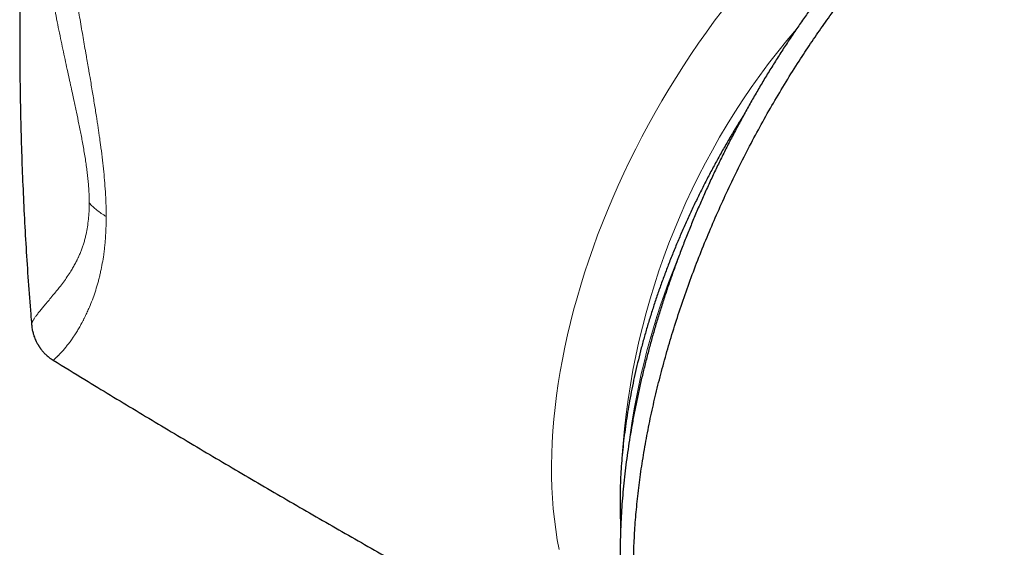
# Model space of a CAD drawing. Header units: millimetres. Extents: x 8 to 830, y 12 to 1725.
# Tile 20 of 256: x 643 to 674, y 495 to 512. Entities that reach past the tile are written whole.
import ezdxf

# ---------------------------------------------------------------- set-up
doc = ezdxf.new("R2010")
doc.units = ezdxf.units.MM

msp = doc.modelspace()

# ---------------------------------------------------------------- linework, layer by layer
at = {"color": 8, "linetype": 'Continuous', "lineweight": 0, "flags": 128}
msp.add_lwpolyline([(659.847, 495.252), (659.79, 495.558), (659.741, 495.87), (659.7, 496.187), (659.667, 496.51), (659.641, 496.839), (659.624, 497.172), (659.614, 497.511), (659.612, 497.854), (659.618, 498.202), (659.632, 498.554), (659.653, 498.91), (659.683, 499.27), (659.72, 499.633), (659.765, 499.999), (659.817, 500.369), (659.878, 500.741), (659.946, 501.116), (660.021, 501.493), (660.105, 501.871), (660.195, 502.252), (660.293, 502.634), (660.399, 503.017), (660.512, 503.401), (660.632, 503.786), (660.759, 504.171), (660.893, 504.556), (661.034, 504.941), (661.182, 505.325), (661.337, 505.709), (661.498, 506.092), (661.666, 506.473), (661.841, 506.853), (662.021, 507.232), (662.208, 507.608), (662.401, 507.982), (662.6, 508.354), (662.804, 508.723), (663.015, 509.088), (663.23, 509.451), (663.451, 509.81), (663.678, 510.165), (663.909, 510.516), (664.145, 510.863), (664.386, 511.205), (664.631, 511.542), (664.881, 511.875)], dxfattribs=at)
at = {"color": 8, "linetype": 'Continuous', "lineweight": 0}
for centre, radius, start, end in [((684.301, 496.618), 22.565, 139.404, 176.3202), ((684.4, 495.625), 22.59, 157.7785, 172.6948)]:
    msp.add_arc(centre, radius, start, end, dxfattribs=at)
for points, knots in [([(644.442, 522.202), (644.417, 522.049), (644.368, 521.738), (644.311, 521.256), (644.267, 520.753), (644.239, 520.26), (644.226, 519.855), (644.222, 519.545), (644.221, 519.304), (644.223, 519.054), (644.227, 518.797), (644.234, 518.532), (644.244, 518.292), (644.254, 518.075), (644.265, 517.876), (644.278, 517.658), (644.294, 517.421), (644.314, 517.163), (644.337, 516.885), (644.364, 516.587), (644.395, 516.27), (644.43, 515.947), (644.467, 515.617), (644.507, 515.293), (644.547, 514.98), (644.581, 514.725), (644.609, 514.521), (644.626, 514.398), (644.638, 514.32), (644.643, 514.282), (644.648, 514.244), (644.654, 514.208), (644.659, 514.172), (644.686, 513.986), (644.735, 513.657), (644.807, 513.191), (644.869, 512.806), (644.92, 512.496), (644.96, 512.256), (645.003, 512.002), (645.064, 511.641), (645.143, 511.18), (645.214, 510.776), (645.258, 510.521), (645.278, 510.406), (645.297, 510.293), (645.317, 510.182), (645.336, 510.071), (645.354, 509.963), (645.393, 509.739), (645.449, 509.406), (645.521, 508.97), (645.575, 508.633), (645.612, 508.39), (645.635, 508.235), (645.658, 508.082), (645.679, 507.932), (645.699, 507.785), (645.729, 507.561), (645.766, 507.264), (645.806, 506.901), (645.838, 506.544), (645.862, 506.194), (645.877, 505.849), (645.879, 505.631), (645.88, 505.523)], [0, 0, 0, 0, 0.028756, 0.05865, 0.089696, 0.12182, 0.149414, 0.16362, 0.178257, 0.193328, 0.208831, 0.224768, 0.24114, 0.252098, 0.2639, 0.276885, 0.291055, 0.306408, 0.322947, 0.34067, 0.359579, 0.379324, 0.397921, 0.418102, 0.436513, 0.453152, 0.463163, 0.472402, 0.474694, 0.476933, 0.479119, 0.481253, 0.483333, 0.48536, 0.513979, 0.541141, 0.566846, 0.581313, 0.595274, 0.608731, 0.625554, 0.658169, 0.689152, 0.695884, 0.702535, 0.709104, 0.715593, 0.722001, 0.728328, 0.734574, 0.761045, 0.786501, 0.810965, 0.82031, 0.829508, 0.83856, 0.847469, 0.856235, 0.864862, 0.887831, 0.910129, 0.931808, 0.954823, 0.977527, 1, 1, 1, 1]), ([(645.357, 505.938), (645.357, 505.992), (645.356, 506.1), (645.349, 506.269), (645.338, 506.444), (645.323, 506.624), (645.303, 506.809), (645.28, 506.997), (645.253, 507.191), (645.222, 507.392), (645.187, 507.597), (645.152, 507.796), (645.115, 507.989), (645.078, 508.178), (645.028, 508.428), (644.963, 508.742), (644.902, 509.025), (644.859, 509.223), (644.836, 509.329), (644.813, 509.436), (644.789, 509.544), (644.765, 509.654), (644.728, 509.825), (644.676, 510.062), (644.61, 510.367), (644.542, 510.684), (644.473, 511.013), (644.403, 511.354), (644.335, 511.693), (644.263, 512.065), (644.188, 512.468), (644.109, 512.916), (644.033, 513.375), (643.941, 513.971), (643.841, 514.7), (643.743, 515.562), (643.68, 516.272), (643.641, 516.828), (643.619, 517.225), (643.601, 517.619), (643.589, 518.025), (643.58, 518.552), (643.582, 519.186), (643.605, 519.902), (643.639, 520.499), (643.673, 520.854), (643.686, 520.986)], [0, 0, 0, 0, 0.012495, 0.025076, 0.037777, 0.050628, 0.063659, 0.076491, 0.089653, 0.103167, 0.117055, 0.13072, 0.142817, 0.155319, 0.168234, 0.191987, 0.217078, 0.223874, 0.230764, 0.237749, 0.24483, 0.252005, 0.259277, 0.278439, 0.298363, 0.319055, 0.340517, 0.362754, 0.385768, 0.406952, 0.435533, 0.464782, 0.494703, 0.525298, 0.581624, 0.637548, 0.69441, 0.721032, 0.747176, 0.772844, 0.798948, 0.82778, 0.877834, 0.92609, 0.972596, 1, 1, 1, 1]), ([(643.579, 502.193), (643.579, 502.194), (643.578, 502.198), (643.579, 502.211), (643.584, 502.231), (643.594, 502.256), (643.607, 502.284), (643.625, 502.317), (643.653, 502.362), (643.693, 502.423), (643.751, 502.502), (643.821, 502.592), (643.904, 502.693), (644.001, 502.81), (644.113, 502.942), (644.231, 503.082), (644.317, 503.186), (644.365, 503.246), (644.38, 503.264), (644.395, 503.282), (644.409, 503.301), (644.424, 503.319), (644.474, 503.383), (644.559, 503.494), (644.678, 503.661), (644.779, 503.816), (644.863, 503.956), (644.914, 504.048), (644.947, 504.11), (644.963, 504.142), (644.979, 504.174), (644.995, 504.207), (645.01, 504.239), (645.037, 504.296), (645.073, 504.38), (645.118, 504.494), (645.16, 504.61), (645.198, 504.73), (645.231, 504.852), (645.268, 505.006), (645.304, 505.196), (645.334, 505.43), (645.354, 505.676), (645.356, 505.851), (645.357, 505.938)], [0, 0, 0, 0, 0.00158, 0.027721, 0.054262, 0.081205, 0.108554, 0.136312, 0.164481, 0.211134, 0.258211, 0.30572, 0.353668, 0.40345, 0.457928, 0.510099, 0.554111, 0.559743, 0.565345, 0.570917, 0.576459, 0.581971, 0.587452, 0.632311, 0.674504, 0.714064, 0.738751, 0.762321, 0.768312, 0.774228, 0.780069, 0.785835, 0.791528, 0.797147, 0.815572, 0.833422, 0.850714, 0.867468, 0.883705, 0.899447, 0.925528, 0.950875, 0.975643, 1, 1, 1, 1]), ([(645.88, 505.523), (645.829, 505.554), (645.727, 505.617), (645.59, 505.719), (645.464, 505.825), (645.393, 505.901), (645.357, 505.938)], [0, 0, 0, 0, 0.249654, 0.5, 0.750346, 1, 1, 1, 1]), ([(645.88, 505.523), (645.88, 505.463), (645.879, 505.342), (645.874, 505.166), (645.866, 504.994), (645.855, 504.825), (645.841, 504.66), (645.824, 504.499), (645.798, 504.302), (645.761, 504.072), (645.723, 503.881), (645.695, 503.755), (645.679, 503.69), (645.663, 503.625), (645.647, 503.561), (645.63, 503.497), (645.594, 503.37), (645.536, 503.183), (645.452, 502.946), (645.371, 502.745), (645.296, 502.575), (645.246, 502.47), (645.212, 502.4), (645.194, 502.364), (645.176, 502.328), (645.157, 502.293), (645.139, 502.258), (645.102, 502.19), (645.046, 502.09), (644.971, 501.965), (644.899, 501.851), (644.837, 501.761), (644.787, 501.69), (644.745, 501.632), (644.702, 501.577), (644.663, 501.527), (644.623, 501.478), (644.582, 501.428), (644.537, 501.376), (644.493, 501.328), (644.459, 501.292), (644.435, 501.266), (644.416, 501.247), (644.399, 501.23), (644.382, 501.214), (644.366, 501.198), (644.338, 501.172), (644.303, 501.141), (644.271, 501.112), (644.254, 501.098), (644.248, 501.092), (644.247, 501.091), (644.247, 501.091)], [0, 0, 0, 0, 0.015364, 0.030824, 0.046397, 0.0621, 0.077951, 0.093966, 0.110161, 0.13881, 0.168559, 0.176541, 0.184603, 0.192748, 0.200976, 0.209288, 0.217685, 0.251955, 0.28829, 0.326733, 0.353281, 0.380772, 0.38813, 0.395553, 0.403042, 0.410596, 0.418216, 0.425903, 0.456404, 0.488129, 0.521084, 0.550755, 0.569821, 0.589765, 0.610587, 0.631057, 0.648245, 0.671568, 0.696932, 0.724336, 0.749073, 0.76185, 0.774628, 0.787407, 0.800187, 0.812969, 0.825751, 0.872238, 0.916011, 0.957074, 0.980005, 1, 1, 1, 1])]:
    msp.add_open_spline(points, degree=3, knots=knots, dxfattribs=at)
at = {"color": 7, "linetype": 'Continuous', "lineweight": 30}
for points, knots in [([(643.684, 520.986), (643.654, 520.659), (643.592, 519.991), (643.512, 518.979), (643.439, 517.952), (643.377, 516.923), (643.324, 515.893), (643.282, 514.863), (643.249, 513.832), (643.227, 512.8), (643.214, 511.769), (643.212, 510.737), (643.22, 509.706), (643.237, 508.675), (643.265, 507.644), (643.302, 506.614), (643.35, 505.586), (643.407, 504.558), (643.475, 503.531), (643.532, 502.743), (643.571, 502.298), (643.58, 502.194)], [0, 0, 0, 0, 0.052353, 0.107126, 0.161907, 0.216696, 0.271489, 0.326285, 0.381081, 0.435876, 0.490668, 0.545455, 0.600235, 0.655005, 0.709764, 0.76451, 0.81924, 0.873953, 0.928647, 0.98332, 1, 1, 1, 1]), ([(672.717, 517.21), (672.67, 517.175), (672.541, 517.082), (672.334, 516.925), (672.099, 516.743), (671.867, 516.556), (671.626, 516.354), (671.367, 516.131), (671.095, 515.887), (670.819, 515.631), (670.545, 515.367), (670.272, 515.097), (670.002, 514.819), (669.734, 514.536), (669.469, 514.246), (669.209, 513.952), (668.952, 513.653), (668.698, 513.349), (668.446, 513.037), (668.197, 512.72), (667.951, 512.398), (667.709, 512.071), (667.469, 511.738), (667.233, 511.4), (667, 511.056), (666.769, 510.707), (666.543, 510.353), (666.32, 509.996), (666.103, 509.637), (665.891, 509.275), (665.683, 508.911), (665.479, 508.543), (665.281, 508.172), (665.086, 507.799), (664.896, 507.422), (664.71, 507.041), (664.528, 506.657), (664.352, 506.271), (664.18, 505.884), (664.014, 505.495), (663.852, 505.104), (663.696, 504.711), (663.545, 504.316), (663.399, 503.921), (663.26, 503.526), (663.126, 503.132), (662.998, 502.739), (662.877, 502.347), (662.761, 501.956), (662.652, 501.565), (662.548, 501.173), (662.449, 500.78), (662.356, 500.386), (662.269, 499.993), (662.188, 499.601), (662.114, 499.211), (662.046, 498.823), (661.984, 498.438), (661.93, 498.057), (661.882, 497.679), (661.84, 497.303), (661.805, 496.928), (661.776, 496.556), (661.754, 496.188), (661.739, 495.822), (661.731, 495.46), (661.73, 495.1), (661.735, 494.745), (661.747, 494.393), (661.767, 494.045), (661.793, 493.7), (661.826, 493.36), (661.867, 493.025), (661.915, 492.696), (661.969, 492.372), (662.031, 492.055), (662.1, 491.743), (662.177, 491.437), (662.26, 491.136), (662.351, 490.842), (662.449, 490.555), (662.553, 490.274), (662.666, 490), (662.785, 489.731), (662.911, 489.473), (663.042, 489.222), (663.18, 488.98), (663.326, 488.744), (663.477, 488.517), (663.635, 488.298), (663.799, 488.089), (663.967, 487.889), (664.141, 487.699), (664.32, 487.517), (664.506, 487.343), (664.697, 487.177), (664.893, 487.021), (665.063, 486.894), (665.169, 486.823), (665.206, 486.799)], [0, 0, 0, 0, 0.005384, 0.014668, 0.023522, 0.032033, 0.040984, 0.051081, 0.061758, 0.072451, 0.083169, 0.093924, 0.104568, 0.115284, 0.125955, 0.136549, 0.147027, 0.157555, 0.168115, 0.17866, 0.189195, 0.199729, 0.210267, 0.220815, 0.23138, 0.241969, 0.25259, 0.263183, 0.273689, 0.284168, 0.294627, 0.305075, 0.315521, 0.325971, 0.336433, 0.346915, 0.357426, 0.367981, 0.37847, 0.388965, 0.399486, 0.410024, 0.420568, 0.431107, 0.441629, 0.452126, 0.462588, 0.473007, 0.483385, 0.493801, 0.504275, 0.514796, 0.525355, 0.535939, 0.546538, 0.557141, 0.567733, 0.578302, 0.588834, 0.599258, 0.609828, 0.620397, 0.630971, 0.641551, 0.652144, 0.662752, 0.67338, 0.684032, 0.694696, 0.70532, 0.716082, 0.726807, 0.7375, 0.748168, 0.758815, 0.769446, 0.780067, 0.790681, 0.801298, 0.812018, 0.82248, 0.833028, 0.843618, 0.8542, 0.864701, 0.874888, 0.885261, 0.895553, 0.905767, 0.91593, 0.926034, 0.935896, 0.94576, 0.955614, 0.965447, 0.975253, 0.985023, 0.99475, 1, 1, 1, 1]), ([(665.229, 486.782), (665.122, 486.857), (664.94, 486.982), (664.698, 487.184), (664.499, 487.366), (664.313, 487.555), (664.139, 487.748), (663.971, 487.952), (663.771, 488.218), (663.547, 488.556), (663.311, 488.971), (663.098, 489.405), (662.919, 489.833), (662.766, 490.258), (662.636, 490.675), (662.52, 491.108), (662.429, 491.517), (662.357, 491.894), (662.302, 492.237), (662.255, 492.587), (662.207, 493.018), (662.167, 493.535), (662.141, 494.137), (662.137, 494.749), (662.152, 495.37), (662.187, 496.005), (662.243, 496.656), (662.32, 497.318), (662.417, 497.994), (662.535, 498.68), (662.673, 499.37), (662.828, 500.059), (663.001, 500.749), (663.193, 501.445), (663.405, 502.146), (663.636, 502.85), (663.885, 503.556), (664.154, 504.264), (664.438, 504.965), (664.736, 505.658), (665.048, 506.341), (665.376, 507.02), (665.72, 507.695), (666.079, 508.363), (666.454, 509.024), (666.843, 509.675), (667.227, 510.286), (667.601, 510.854), (667.964, 511.382), (668.335, 511.9), (668.679, 512.359), (668.993, 512.762), (669.275, 513.112), (669.56, 513.456), (669.907, 513.861), (670.319, 514.321), (670.75, 514.777), (671.136, 515.167), (671.478, 515.497), (671.822, 515.817), (672.168, 516.125), (672.517, 516.422), (672.868, 516.707), (673.221, 516.98), (673.456, 517.151), (673.574, 517.237)], [0, 0, 0, 0, 0.017894, 0.03033, 0.042776, 0.054161, 0.065545, 0.076962, 0.088379, 0.108, 0.127661, 0.146322, 0.165018, 0.180796, 0.196574, 0.212437, 0.2283, 0.239754, 0.251209, 0.262695, 0.274182, 0.29274, 0.311331, 0.329307, 0.347313, 0.365463, 0.383613, 0.401894, 0.420174, 0.438605, 0.457068, 0.475024, 0.493011, 0.511139, 0.529268, 0.547527, 0.565786, 0.584194, 0.602635, 0.620623, 0.638642, 0.656802, 0.674963, 0.693252, 0.711541, 0.729979, 0.74845, 0.76426, 0.780069, 0.795962, 0.811855, 0.823329, 0.834803, 0.846308, 0.857814, 0.876401, 0.895021, 0.908061, 0.921101, 0.934187, 0.947273, 0.96043, 0.973588, 0.986794, 1, 1, 1, 1]), ([(665.546, 508.662), (665.541, 508.654), (665.464, 508.533), (665.319, 508.297), (665.113, 507.954), (664.913, 507.608), (664.718, 507.259), (664.528, 506.907), (664.344, 506.553), (664.164, 506.197), (663.991, 505.839), (663.823, 505.479), (663.661, 505.117), (663.505, 504.755), (663.355, 504.391), (663.211, 504.026), (663.073, 503.661), (662.941, 503.295), (662.816, 502.929), (662.697, 502.563), (662.585, 502.198), (662.479, 501.833), (662.38, 501.468), (662.288, 501.105), (662.202, 500.742), (662.124, 500.381), (662.052, 500.022), (661.987, 499.664), (661.929, 499.308), (661.878, 498.955), (661.835, 498.604), (661.798, 498.255), (661.769, 497.91), (661.747, 497.568), (661.732, 497.229), (661.724, 496.893), (661.724, 496.561), (661.73, 496.239), (661.74, 496.029), (661.745, 495.927)], [0, 0, 0, 0, 0.0021565, 0.0298664, 0.0575759, 0.085285, 0.1129943, 0.1407039, 0.1684142, 0.1961253, 0.2238378, 0.2515519, 0.2792678, 0.3069861, 0.3347068, 0.3624305, 0.3901574, 0.4178877, 0.4456219, 0.4733602, 0.5011029, 0.5288502, 0.5566025, 0.58436, 0.6121229, 0.6398915, 0.6676658, 0.6954461, 0.7232325, 0.7510249, 0.7788234, 0.806628, 0.8344384, 0.8622544, 0.8900756, 0.9179017, 0.9457318, 0.9735654, 1, 1, 1, 1]), ([(643.579, 502.194), (643.584, 502.147), (643.593, 502.062), (643.619, 501.943), (643.648, 501.848), (643.673, 501.78), (643.69, 501.737), (643.703, 501.708), (643.713, 501.688), (643.726, 501.661), (643.744, 501.629), (643.762, 501.597), (643.779, 501.569), (643.789, 501.552), (643.799, 501.536), (643.808, 501.523), (643.814, 501.512), (643.82, 501.503), (643.824, 501.495), (643.826, 501.491), (643.827, 501.49), (643.834, 501.479), (643.844, 501.464), (643.86, 501.443), (643.888, 501.405), (643.939, 501.345), (644.017, 501.264), (644.121, 501.174), (644.202, 501.12), (644.247, 501.091)], [0, 0, 0, 0, 0.106391, 0.191856, 0.256817, 0.302998, 0.320641, 0.3363, 0.362592, 0.387136, 0.420315, 0.4585, 0.472687, 0.484267, 0.494287, 0.504307, 0.515888, 0.530086, 0.554049, 0.584393, 0.618186, 0.640449, 0.660885, 0.680889, 0.701929, 0.751639, 0.816562, 0.899158, 1, 1, 1, 1]), ([(644.247, 501.092), (644.573, 500.892), (645.422, 500.37), (646.799, 499.537), (648.379, 498.592), (649.964, 497.655), (651.554, 496.727), (653.149, 495.808), (654.749, 494.898), (656.353, 493.996), (657.963, 493.103), (659.577, 492.219), (661.056, 491.418), (661.998, 490.916), (662.4, 490.703)], [0, 0, 0, 0, 0.054848, 0.142848, 0.230848, 0.318848, 0.406847, 0.494844, 0.582836, 0.670824, 0.758805, 0.846778, 0.934742, 1, 1, 1, 1]), ([(644.247, 501.091), (644.247, 501.091), (644.247, 501.091), (644.247, 501.091), (644.247, 501.091)], [0, 0, 0, 0, 0.732958, 1, 1, 1, 1])]:
    msp.add_open_spline(points, degree=3, knots=knots, dxfattribs=at)

doc.saveas('drawing.dxf')
